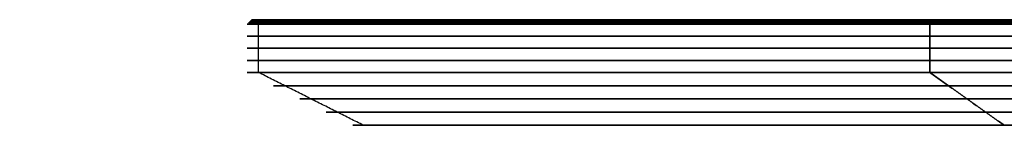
# Model space of a CAD drawing. Header units: millimetres. Extents: x -291 to 291, y -7 to 490.
# Tile 8 of 13: x -291 to -179, y 478 to 490. Entities that reach past the tile are written whole.
import ezdxf

# ---------------------------------------------------------------- set-up
doc = ezdxf.new("R2010")
doc.units = ezdxf.units.MM
doc.header["$MEASUREMENT"] = 0
doc.layers.add('IGES LEVEL 8', color=7, linetype='Continuous')

msp = doc.modelspace()

# ---------------------------------------------------------------- linework, layer by layer
at = {"layer": 'IGES LEVEL 8', "extrusion": (0, 1, 0)}
for centre, radius, start, end in [((0, 0, 489.5), 265, 315, 135), ((0, 0, 490), 264.5, 315, 135), ((0, 0, 489.5), 265, 135, 315), ((0, 0, 490), 264.5, 135, 315), ((0, 0, 484), 265, 315, 135), ((0, 0, 484), 265, 135, 315), ((0, 0, 478), 253, 315, 135)]:
    msp.add_arc(centre, radius, start, end, dxfattribs=at)
at = {"layer": 'IGES LEVEL 8', "color": 253, "extrusion": (0, 1, 0)}
for centre, radius, start, end in [((0, 0, 489.5), 265, 315, 135), ((0, 0, 489.5), 265, 315, 135), ((0, 0, 489.63), 264.87, 315, 135), ((0, 0, 489.75), 264.75, 315, 135), ((0, 0, 489.88), 264.62, 315, 135), ((0, 0, 490), 264.5, 315, 135), ((0, 0, 490), 264.5, 315, 135), ((0, 0, 489.5), 265, 135, 315), ((0, 0, 489.5), 265, 135, 315), ((0, 0, 489.63), 264.87, 135, 315), ((0, 0, 489.75), 264.75, 135, 315), ((0, 0, 489.88), 264.62, 135, 315), ((0, 0, 490), 264.5, 135, 315), ((0, 0, 490), 264.5, 135, 315), ((0, 0, 488.13), 265, 315, 135), ((0, 0, 488.13), 265, 135, 315), ((0, 0, 486.75), 265, 315, 135), ((0, 0, 486.75), 265, 135, 315), ((0, 0, 485.38), 265, 315, 135), ((0, 0, 485.38), 265, 135, 315), ((0, 0, 484), 265, 315, 135), ((0, 0, 484), 265, 315, 135), ((0, 0, 484), 265, 135, 315), ((0, 0, 484), 265, 135, 315), ((0, 0, 482.5), 262, 315, 135), ((0, 0, 482.5), 262, 135, 315), ((0, 0, 481), 259, 315, 135), ((0, 0, 481), 259, 135, 315), ((0, 0, 479.5), 256, 315, 135), ((0, 0, 479.5), 256, 135, 315), ((0, 0, 478), 253, 315, 135), ((0, 0, 478), 253, 135, 315)]:
    msp.add_arc(centre, radius, start, end, dxfattribs=at)
at = {"layer": 'IGES LEVEL 8', "color": 253}
for points in [[(-263.72, 484, 25.97), (-263.72, 486.75, 25.97), (-263.72, 489.5, 25.97)], [(-253.11, 490, -76.78), (-253.35, 489.75, -76.85), (-253.59, 489.5, -76.93)], [(-219.92, 490, 146.95), (-220.13, 489.75, 147.09), (-220.34, 489.5, 147.23)], [(-187.38, 489.5, -187.38), (-187.21, 489.75, -187.21), (-187.03, 490, -187.03)], [(-187.03, 490, -187.03), (-187.21, 489.75, -187.21), (-187.38, 489.5, -187.38)], [(-187.38, 484, -187.38), (-187.38, 486.75, -187.38), (-187.38, 489.5, -187.38)], [(-187.38, 489.5, -187.38), (-187.38, 486.75, -187.38), (-187.38, 484, -187.38)], [(187.03, 490, 187.03), (0, 490), (-187.03, 490, -187.03)], [(187.03, 490, -187.03), (0, 490), (-187.03, 490, 187.03)], [(-251.78, 478, 24.8), (-257.75, 481, 25.39), (-263.72, 484, 25.97)], [(-178.9, 478, -178.9), (-183.14, 481, -183.14), (-187.38, 484, -187.38)], [(-187.38, 484, -187.38), (-183.14, 481, -183.14), (-178.9, 478, -178.9)]]:
    msp.add_open_spline(points, degree=2, dxfattribs=at)
at = {"layer": 'IGES LEVEL 8'}
for points in [[(-187.03, 490, -187.03), (-187.21, 489.75, -187.21), (-187.38, 489.5, -187.38)], [(-187.38, 489.5, -187.38), (-187.38, 486.75, -187.38), (-187.38, 484, -187.38)], [(-187.38, 484, -187.38), (-183.14, 481, -183.14), (-178.9, 478, -178.9)]]:
    msp.add_open_spline(points, degree=2, dxfattribs=at)
at = {"layer": 'IGES LEVEL 8', "color": 253}
msp.add_open_spline([(178.9, 478, 178.9), (170.11, 478, 187.69), (150.89, 478, 203.46), (130.22, 478, 217.27), (108.3, 478, 228.99), (85.34, 478, 238.5), (61.55, 478, 245.71), (37.17, 478, 250.56), (12.43, 478, 253), (-12.43, 478, 253), (-37.17, 478, 250.56), (-61.55, 478, 245.71), (-85.34, 478, 238.5), (-108.3, 478, 228.99), (-130.22, 478, 217.27), (-150.89, 478, 203.46), (-170.11, 478, 187.69), (-187.69, 478, 170.11), (-203.46, 478, 150.89), (-210.36, 478, 140.56), (-217.27, 478, 130.22), (-223.13, 478, 119.26), (-228.99, 478, 108.3), (-238.5, 478, 85.34), (-245.71, 478, 61.55), (-248.14, 478, 49.36), (-250.56, 478, 37.17), (-251.78, 478, 24.8), (-253, 478, 12.43), (-253, 478, -12.43), (-251.78, 478, -24.8), (-250.56, 478, -37.17), (-248.14, 478, -49.36), (-245.71, 478, -61.55), (-238.5, 478, -85.34), (-228.99, 478, -108.3), (-223.13, 478, -119.26), (-217.27, 478, -130.22), (-210.36, 478, -140.56), (-203.46, 478, -150.89), (-195.57, 478, -160.5), (-187.69, 478, -170.11), (-178.9, 478, -178.9)], degree=2, knots=[0, 0, 0, 0.03125, 0.0625, 0.09375, 0.125, 0.15625, 0.1875, 0.21875, 0.25, 0.28125, 0.3125, 0.34375, 0.375, 0.40625, 0.4375, 0.46875, 0.5, 0.53125, 0.5625, 0.5625, 0.59375, 0.59375, 0.625, 0.65625, 0.6875, 0.6875, 0.71875, 0.71875, 0.75, 0.78125, 0.78125, 0.8125, 0.8125, 0.84375, 0.875, 0.90625, 0.90625, 0.9375, 0.9375, 0.96875, 0.96875, 1, 1, 1], dxfattribs=at)

doc.saveas('drawing.dxf')
